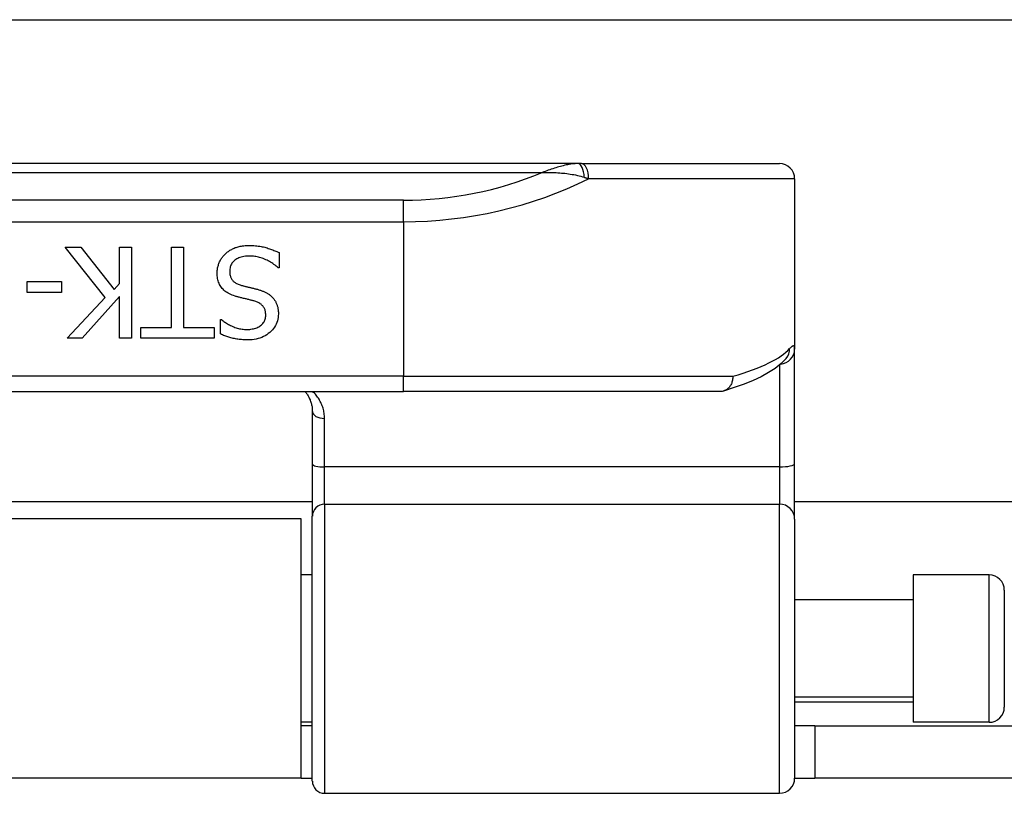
# Model space of a CAD drawing. Header units: inches. Extents: x 11 to 342, y 26 to 169.
# Tile 23 of 149: x 15.02 to 16.3, y 85.02 to 86.03. Entities that reach past the tile are written whole.
import ezdxf

# ---------------------------------------------------------------- set-up
doc = ezdxf.new("R2010")
doc.units = ezdxf.units.IN
doc.header["$MEASUREMENT"] = 0
doc.layers.add('Visible Edges(ANSI)', color=7, linetype='Continuous', lineweight=25)
doc.layers.add('Visible Tangent Edges(ANSI)', color=7, linetype='Continuous', lineweight=25)

msp = doc.modelspace()

# ---------------------------------------------------------------- linework, layer by layer
at = {"layer": 'Visible Edges(ANSI)'}
for p, q in [((11.4539, 86.0269), (81.3899, 86.0269)), ((15.7444, 85.8404), (13.7965, 85.8404)), ((15.749, 85.8404), (15.7444, 85.8404)), ((15.749, 85.8404), (16.0056, 85.8404)), ((16.0253, 85.8207), (16.0253, 85.5999)), ((15.1317, 85.6668), (15.0799, 85.7321)), ((15.0799, 85.7321), (15.1003, 85.7321)), ((15.1003, 85.7321), (15.1435, 85.6772)), ((15.1503, 85.6849), (15.1503, 85.7321)), ((15.1503, 85.7321), (15.166, 85.7321)), ((15.166, 85.7321), (15.166, 85.614)), ((15.2176, 85.7321), (15.2333, 85.7321)), ((15.2176, 85.628), (15.2176, 85.7321)), ((15.2333, 85.7321), (15.2333, 85.628)), ((15.3572, 85.725), (15.3572, 85.7053)), ((15.3572, 85.7053), (15.356, 85.7053)), ((15.0306, 85.6733), (15.0306, 85.6876)), ((15.0306, 85.6876), (15.0753, 85.6876)), ((15.0753, 85.6876), (15.0753, 85.6733)), ((15.1435, 85.6772), (15.1503, 85.6849)), ((15.0753, 85.6733), (15.0306, 85.6733)), ((15.0828, 85.614), (15.1317, 85.6668)), ((15.1503, 85.6683), (15.1019, 85.614)), ((15.1503, 85.614), (15.1503, 85.6683)), ((15.178, 85.614), (15.178, 85.628)), ((15.178, 85.628), (15.2176, 85.628)), ((15.2333, 85.628), (15.273, 85.628)), ((15.273, 85.628), (15.273, 85.614)), ((15.2815, 85.6196), (15.2815, 85.6383)), ((15.2815, 85.6383), (15.2826, 85.6383)), ((15.1019, 85.614), (15.0828, 85.614)), ((15.166, 85.614), (15.1503, 85.614)), ((15.273, 85.614), (15.178, 85.614)), ((16.0148, 85.5883), (16.0145, 85.588)), ((16.0253, 85.4518), (16.0253, 85.5999)), ((14.0224, 85.5451), (15.5184, 85.5451)), ((15.9294, 85.5451), (15.5184, 85.5451)), ((15.4003, 85.5193), (15.4003, 85.4509)), ((15.4003, 85.4509), (15.4003, 85.3834)), ((16.0253, 85.3795), (16.0253, 85.4518)), ((15.4003, 85.4019), (14.1405, 85.4019)), ((34.6165, 85.4019), (16.0253, 85.4019)), ((15.4003, 85.0401), (15.4003, 85.3834)), ((15.3859, 85.3799), (14.1549, 85.3799)), ((15.3859, 85.0439), (15.3859, 85.3799)), ((16.0253, 85.3795), (16.0253, 85.0441)), ((15.4003, 85.3074), (15.3859, 85.3074)), ((16.1789, 85.3074), (16.1789, 85.1164)), ((16.2773, 85.3074), (16.1789, 85.3074)), ((16.297, 85.2877), (16.297, 85.1361)), ((16.1789, 85.2749), (16.0253, 85.2749)), ((16.1789, 85.1489), (16.0253, 85.1489)), ((15.4003, 85.1164), (15.3859, 85.1164)), ((16.2773, 85.1164), (16.1789, 85.1164)), ((15.4003, 85.1119), (15.3859, 85.1119)), ((16.0514, 85.1119), (16.0253, 85.1119)), ((16.0514, 85.1119), (16.3634, 85.1119)), ((16.0514, 85.1119), (16.0514, 85.0439)), ((15.3859, 85.0439), (14.1549, 85.0439)), ((15.3859, 85.0439), (15.4003, 85.0439)), ((16.0253, 85.0439), (16.0514, 85.0439)), ((16.3634, 85.0439), (16.0514, 85.0439)), ((15.4161, 85.0244), (16.0056, 85.0244))]:
    msp.add_line(p, q, dxfattribs=at)
at = {"layer": 'Visible Edges(ANSI)', "flags": 128}
for points in [[(15.2876, 85.7235), (15.2886, 85.7244), (15.2895, 85.7252), (15.2905, 85.726), (15.2915, 85.7267), (15.2926, 85.7274), (15.2936, 85.7281), (15.2947, 85.7287), (15.2958, 85.7293), (15.2969, 85.7299), (15.2981, 85.7305), (15.2992, 85.731), (15.3004, 85.7315), (15.3016, 85.7319), (15.3029, 85.7323), (15.3042, 85.7327), (15.3056, 85.733), (15.307, 85.7333), (15.3085, 85.7335), (15.31, 85.7338), (15.3116, 85.7339), (15.3132, 85.7341), (15.3149, 85.7342), (15.3166, 85.7342), (15.3184, 85.7342)], [(15.3184, 85.7342), (15.3205, 85.7342), (15.3226, 85.7342), (15.3246, 85.7341), (15.3265, 85.7339), (15.3284, 85.7338), (15.3303, 85.7336), (15.3321, 85.7333), (15.3338, 85.733), (15.3355, 85.7327), (15.3371, 85.7324), (15.3387, 85.732), (15.3402, 85.7316), (15.3417, 85.7311), (15.3432, 85.7306), (15.3447, 85.7301), (15.3461, 85.7296), (15.3476, 85.7291), (15.349, 85.7286), (15.3504, 85.728), (15.3518, 85.7275), (15.3531, 85.7269), (15.3545, 85.7263), (15.3559, 85.7257), (15.3572, 85.725)], [(15.2769, 85.6984), (15.2769, 85.6996), (15.277, 85.7008), (15.2771, 85.7019), (15.2772, 85.7031), (15.2774, 85.7042), (15.2776, 85.7054), (15.2778, 85.7065), (15.2781, 85.7076), (15.2785, 85.7088), (15.2788, 85.7099), (15.2793, 85.711), (15.2797, 85.7121), (15.2802, 85.7132), (15.2807, 85.7143), (15.2813, 85.7154), (15.2818, 85.7164), (15.2824, 85.7174), (15.2831, 85.7183), (15.2838, 85.7193), (15.2845, 85.7202), (15.2852, 85.721), (15.286, 85.7219), (15.2868, 85.7227), (15.2876, 85.7235)], [(15.3196, 85.7206), (15.3174, 85.7206), (15.3154, 85.7205), (15.3135, 85.7203), (15.3116, 85.72), (15.3098, 85.7197), (15.3081, 85.7193), (15.3065, 85.7188), (15.305, 85.7182), (15.3036, 85.7176), (15.3023, 85.7169), (15.3011, 85.7161), (15.2999, 85.7152), (15.2988, 85.7143), (15.2979, 85.7133), (15.297, 85.7123), (15.2962, 85.7112), (15.2955, 85.7101), (15.2949, 85.709), (15.2944, 85.7077), (15.294, 85.7065), (15.2937, 85.7052), (15.2934, 85.7038), (15.2933, 85.7024), (15.2932, 85.7009)], [(15.356, 85.7053), (15.3547, 85.7065), (15.3534, 85.7077), (15.352, 85.7088), (15.3506, 85.7098), (15.3492, 85.7108), (15.3478, 85.7118), (15.3463, 85.7127), (15.3448, 85.7136), (15.3432, 85.7144), (15.3417, 85.7152), (15.3401, 85.7159), (15.3385, 85.7166), (15.3368, 85.7173), (15.3352, 85.7179), (15.3336, 85.7184), (15.332, 85.7189), (15.3304, 85.7193), (15.3288, 85.7196), (15.3273, 85.7199), (15.3257, 85.7202), (15.3242, 85.7204), (15.3226, 85.7205), (15.3211, 85.7206), (15.3196, 85.7206)], [(15.3003, 85.6687), (15.2983, 85.6693), (15.2965, 85.67), (15.2947, 85.6708), (15.2929, 85.6716), (15.2913, 85.6724), (15.2898, 85.6734), (15.2884, 85.6743), (15.287, 85.6753), (15.2858, 85.6764), (15.2846, 85.6775), (15.2835, 85.6787), (15.2825, 85.6799), (15.2816, 85.6812), (15.2808, 85.6825), (15.2801, 85.6839), (15.2794, 85.6853), (15.2788, 85.6868), (15.2783, 85.6883), (15.2779, 85.6899), (15.2775, 85.6915), (15.2772, 85.6932), (15.277, 85.6949), (15.2769, 85.6966), (15.2769, 85.6984)], [(15.2932, 85.7009), (15.2933, 85.6998), (15.2933, 85.6986), (15.2935, 85.6976), (15.2936, 85.6965), (15.2939, 85.6955), (15.2941, 85.6945), (15.2944, 85.6936), (15.2948, 85.6927), (15.2952, 85.6918), (15.2957, 85.691), (15.2962, 85.6902), (15.2967, 85.6894), (15.2974, 85.6887), (15.298, 85.688), (15.2987, 85.6874), (15.2995, 85.6868), (15.3004, 85.6862), (15.3013, 85.6856), (15.3022, 85.6851), (15.3032, 85.6846), (15.3043, 85.6841), (15.3054, 85.6836), (15.3066, 85.6832), (15.3078, 85.6828)], [(15.3078, 85.6828), (15.3087, 85.6826), (15.3096, 85.6823), (15.3105, 85.6821), (15.3113, 85.6819), (15.3122, 85.6816), (15.313, 85.6814), (15.3139, 85.6812), (15.3147, 85.681), (15.3155, 85.6808), (15.3163, 85.6806), (15.317, 85.6804), (15.3178, 85.6803), (15.3186, 85.6801), (15.3194, 85.6799), (15.3202, 85.6797), (15.3211, 85.6795), (15.322, 85.6793), (15.3229, 85.679), (15.3239, 85.6788), (15.3249, 85.6786), (15.3259, 85.6783), (15.3269, 85.678), (15.328, 85.6778), (15.3291, 85.6775)], [(15.3291, 85.6775), (15.3302, 85.6772), (15.3311, 85.6769), (15.3321, 85.6766), (15.3331, 85.6763), (15.334, 85.676), (15.3349, 85.6756), (15.3358, 85.6753), (15.3367, 85.6749), (15.3376, 85.6746), (15.3385, 85.6742), (15.3393, 85.6738), (15.3401, 85.6734), (15.3409, 85.673), (15.3417, 85.6726), (15.3424, 85.6721), (15.3432, 85.6716), (15.3439, 85.6711), (15.3447, 85.6706), (15.3454, 85.6701), (15.3461, 85.6695), (15.3467, 85.6689), (15.3474, 85.6683), (15.348, 85.6677), (15.3487, 85.667)], [(15.3245, 85.6625), (15.3237, 85.6627), (15.3228, 85.6629), (15.3219, 85.6631), (15.321, 85.6634), (15.32, 85.6636), (15.319, 85.6639), (15.318, 85.6641), (15.3169, 85.6644), (15.3158, 85.6647), (15.3147, 85.665), (15.3135, 85.6652), (15.3123, 85.6655), (15.3112, 85.6658), (15.31, 85.6661), (15.3089, 85.6664), (15.3078, 85.6666), (15.3067, 85.6669), (15.3057, 85.6672), (15.3047, 85.6674), (15.3038, 85.6677), (15.3029, 85.6679), (15.302, 85.6682), (15.3011, 85.6684), (15.3003, 85.6687)], [(15.3487, 85.667), (15.3493, 85.6664), (15.3498, 85.6657), (15.3504, 85.665), (15.3509, 85.6643), (15.3514, 85.6635), (15.3519, 85.6628), (15.3524, 85.662), (15.3528, 85.6612), (15.3532, 85.6604), (15.3536, 85.6596), (15.354, 85.6587), (15.3543, 85.6579), (15.3546, 85.657), (15.3549, 85.6561), (15.3552, 85.6551), (15.3554, 85.6542), (15.3556, 85.6532), (15.3558, 85.6522), (15.356, 85.6512), (15.3561, 85.6501), (15.3562, 85.649), (15.3563, 85.648), (15.3563, 85.6468), (15.3563, 85.6457)], [(15.34, 85.6441), (15.3399, 85.6453), (15.3398, 85.6465), (15.3397, 85.6476), (15.3395, 85.6487), (15.3393, 85.6498), (15.339, 85.6508), (15.3386, 85.6518), (15.3382, 85.6527), (15.3377, 85.6536), (15.3372, 85.6544), (15.3366, 85.6552), (15.336, 85.656), (15.3353, 85.6567), (15.3346, 85.6574), (15.3338, 85.6581), (15.3329, 85.6587), (15.3321, 85.6593), (15.3311, 85.6598), (15.3302, 85.6604), (15.3291, 85.6608), (15.3281, 85.6613), (15.3269, 85.6617), (15.3258, 85.6621), (15.3245, 85.6625)], [(15.3155, 85.6255), (15.3173, 85.6255), (15.3191, 85.6256), (15.3207, 85.6258), (15.3224, 85.6261), (15.3239, 85.6264), (15.3254, 85.6268), (15.3269, 85.6272), (15.3282, 85.6278), (15.3296, 85.6284), (15.3308, 85.6291), (15.3321, 85.6298), (15.3332, 85.6306), (15.3343, 85.6315), (15.3353, 85.6324), (15.3362, 85.6334), (15.337, 85.6344), (15.3377, 85.6355), (15.3383, 85.6366), (15.3388, 85.6377), (15.3392, 85.6389), (15.3395, 85.6401), (15.3398, 85.6414), (15.3399, 85.6427), (15.34, 85.6441)], [(15.3563, 85.6457), (15.3562, 85.6433), (15.356, 85.641), (15.3556, 85.6388), (15.3551, 85.6366), (15.3544, 85.6345), (15.3535, 85.6325), (15.3525, 85.6305), (15.3513, 85.6286), (15.35, 85.6268), (15.3485, 85.625), (15.3469, 85.6233), (15.3451, 85.6216), (15.3432, 85.6201), (15.3412, 85.6187), (15.3391, 85.6174), (15.337, 85.6162), (15.3347, 85.6152), (15.3324, 85.6143), (15.33, 85.6136), (15.3275, 85.613), (15.3249, 85.6125), (15.3222, 85.6122), (15.3194, 85.612), (15.3166, 85.6119)], [(15.2826, 85.6383), (15.2836, 85.6375), (15.2846, 85.6366), (15.2856, 85.6358), (15.2867, 85.635), (15.2879, 85.6343), (15.2891, 85.6335), (15.2903, 85.6328), (15.2916, 85.632), (15.2929, 85.6313), (15.2942, 85.6306), (15.2956, 85.63), (15.2971, 85.6293), (15.2985, 85.6287), (15.3, 85.6282), (15.3015, 85.6277), (15.303, 85.6272), (15.3046, 85.6268), (15.3061, 85.6265), (15.3076, 85.6262), (15.3092, 85.6259), (15.3108, 85.6257), (15.3123, 85.6256), (15.3139, 85.6255), (15.3155, 85.6255)], [(15.3166, 85.6119), (15.315, 85.6119), (15.3133, 85.612), (15.3117, 85.612), (15.3101, 85.6121), (15.3085, 85.6123), (15.3069, 85.6124), (15.3054, 85.6126), (15.3038, 85.6128), (15.3023, 85.613), (15.3008, 85.6133), (15.2993, 85.6136), (15.2978, 85.6139), (15.2964, 85.6142), (15.2949, 85.6146), (15.2935, 85.615), (15.2921, 85.6154), (15.2907, 85.6158), (15.2893, 85.6163), (15.288, 85.6168), (15.2867, 85.6173), (15.2853, 85.6178), (15.284, 85.6184), (15.2827, 85.619), (15.2815, 85.6196)], [(16.0145, 85.588), (16.0079, 85.5812), (16.0002, 85.5751), (15.9916, 85.5695), (15.982, 85.5643), (15.9714, 85.5593), (15.9597, 85.5546), (15.947, 85.5501), (15.9333, 85.5457)], [(15.9451, 85.5648), (15.9451, 85.5635), (15.945, 85.5622), (15.9449, 85.561), (15.9447, 85.5597), (15.9445, 85.5585), (15.9441, 85.5573), (15.9437, 85.5561), (15.9433, 85.555), (15.9428, 85.5539), (15.9422, 85.5528), (15.9415, 85.5518), (15.9408, 85.5509), (15.9401, 85.55), (15.9393, 85.5492), (15.9384, 85.5484), (15.9375, 85.5478), (15.9366, 85.5472), (15.9356, 85.5466), (15.9346, 85.5462), (15.9336, 85.5458), (15.9326, 85.5455), (15.9315, 85.5453), (15.9304, 85.5452), (15.9294, 85.5451)], [(15.3907, 85.5451), (15.3915, 85.5443), (15.3922, 85.5434), (15.3928, 85.5425), (15.3935, 85.5415), (15.3941, 85.5406), (15.3947, 85.5396), (15.3953, 85.5386), (15.3958, 85.5376), (15.3964, 85.5366), (15.3968, 85.5356), (15.3973, 85.5345), (15.3977, 85.5334), (15.3981, 85.5324), (15.3985, 85.5312), (15.3988, 85.5301), (15.3991, 85.529), (15.3994, 85.5278), (15.3997, 85.5266), (15.3999, 85.5255), (15.4, 85.5243), (15.4002, 85.523), (15.4003, 85.5218), (15.4003, 85.5206), (15.4003, 85.5193)]]:
    msp.add_lwpolyline(points, dxfattribs=at)
at = {"layer": 'Visible Edges(ANSI)'}
for centre, radius, start, end in [((16.0056, 85.8207), 0.0197, 0, 90), ((16.2773, 85.2877), 0.0197, 0, 90), ((16.2773, 85.1361), 0.0197, 270, 0), ((15.4161, 85.0401), 0.0157, 180, 270), ((16.0056, 85.0441), 0.0197, 270, 0)]:
    msp.add_arc(centre, radius, start, end, dxfattribs=at)
at = {"layer": 'Visible Tangent Edges(ANSI)'}
for p, q in [((13.8425, 85.8289), (15.6983, 85.8289)), ((16.0253, 85.8207), (15.7583, 85.8207)), ((15.5184, 85.7929), (14.0224, 85.7929)), ((15.5184, 85.765), (15.5184, 85.7929)), ((14.0224, 85.765), (15.5184, 85.765)), ((15.5184, 85.765), (15.5184, 85.5648)), ((16.0056, 85.5793), (16.0056, 85.4473)), ((15.5184, 85.5648), (14.0224, 85.5648)), ((15.5184, 85.5451), (15.5184, 85.5648)), ((15.5184, 85.5648), (15.9451, 85.5648)), ((15.4161, 85.4473), (15.4161, 85.5102)), ((15.4161, 85.3991), (15.4161, 85.4473)), ((16.0056, 85.4473), (15.4161, 85.4473)), ((16.0056, 85.4473), (16.0056, 85.3991)), ((15.4161, 85.3991), (15.4161, 85.0244)), ((15.4161, 85.3991), (16.0056, 85.3991)), ((16.0056, 85.0244), (16.0056, 85.3991)), ((16.2773, 85.1164), (16.2773, 85.3074)), ((16.0253, 85.1429), (16.1789, 85.1429))]:
    msp.add_line(p, q, dxfattribs=at)
at = {"layer": 'Visible Tangent Edges(ANSI)', "flags": 128}
for points in [[(15.7444, 85.8404), (15.7425, 85.8404), (15.7407, 85.8403), (15.7388, 85.8401), (15.737, 85.8399), (15.7351, 85.8397), (15.7332, 85.8393), (15.7313, 85.839), (15.7294, 85.8386), (15.7275, 85.8382), (15.7255, 85.8377), (15.7236, 85.8372), (15.7217, 85.8367), (15.7198, 85.8362), (15.7178, 85.8356), (15.7159, 85.835), (15.7139, 85.8344), (15.712, 85.8338), (15.71, 85.8331), (15.7081, 85.8325), (15.7061, 85.8318), (15.7042, 85.8311), (15.7022, 85.8303), (15.7003, 85.8296), (15.6983, 85.8289)], [(15.6983, 85.8289), (15.7006, 85.8289), (15.7028, 85.8289), (15.705, 85.8289), (15.7073, 85.8289), (15.7095, 85.8289), (15.7118, 85.8288), (15.714, 85.8288), (15.7163, 85.8287), (15.7186, 85.8285), (15.7209, 85.8284), (15.7231, 85.8282), (15.7254, 85.828), (15.7277, 85.8278), (15.73, 85.8275), (15.7323, 85.8272), (15.7346, 85.8269), (15.7368, 85.8265), (15.7391, 85.8261), (15.7414, 85.8257), (15.7437, 85.8252), (15.7459, 85.8246), (15.7482, 85.824), (15.7504, 85.8234), (15.7527, 85.8227)], [(15.7527, 85.8227), (15.7529, 85.8226), (15.7532, 85.8225), (15.7534, 85.8224), (15.7536, 85.8223), (15.7539, 85.8223), (15.7541, 85.8222), (15.7543, 85.8221), (15.7546, 85.822), (15.7548, 85.8219), (15.7551, 85.8219), (15.7553, 85.8218), (15.7555, 85.8217), (15.7558, 85.8216), (15.756, 85.8215), (15.7562, 85.8214), (15.7565, 85.8214), (15.7567, 85.8213), (15.7569, 85.8212), (15.7572, 85.8211), (15.7574, 85.821), (15.7577, 85.821), (15.7579, 85.8209), (15.7581, 85.8208), (15.7583, 85.8207)], [(16.0253, 85.5999), (16.0253, 85.6006), (16.0253, 85.6012), (16.0252, 85.6017), (16.0252, 85.6022), (16.0251, 85.6027), (16.0249, 85.603), (16.0248, 85.6034), (16.0246, 85.6036), (16.0244, 85.6039), (16.0242, 85.604), (16.024, 85.6041), (16.0237, 85.6042), (16.0234, 85.6042), (16.0231, 85.6041), (16.0228, 85.604), (16.0224, 85.6038), (16.022, 85.6036), (16.0216, 85.6033), (16.0212, 85.603), (16.0208, 85.6026), (16.0203, 85.6022), (16.0198, 85.6017), (16.0193, 85.6012), (16.0188, 85.6006)], [(15.4161, 85.5102), (15.4161, 85.5119), (15.416, 85.5136), (15.4158, 85.5153), (15.4156, 85.5169), (15.4153, 85.5186), (15.415, 85.5202), (15.4146, 85.5218), (15.4142, 85.5234), (15.4137, 85.5249), (15.4132, 85.5265), (15.4126, 85.528), (15.4119, 85.5295), (15.4113, 85.5309), (15.4105, 85.5323), (15.4098, 85.5337), (15.409, 85.5351), (15.4081, 85.5365), (15.4072, 85.5378), (15.4062, 85.5391), (15.4053, 85.5403), (15.4042, 85.5416), (15.4031, 85.5428), (15.402, 85.544), (15.4009, 85.5451)]]:
    msp.add_lwpolyline(points, dxfattribs=at)
at = {"layer": 'Visible Tangent Edges(ANSI)'}
msp.add_arc((15.5184, 86.2604), 0.4675, 270, 292.6293, dxfattribs=at)
for centre, major_axis, ratio, start_param, end_param in [((15.7444, 85.8207), (0, 0.0197), 0.424063, 4.811348, 6.283185), ((15.749, 85.8207), (0, 0.0197), 0.473287, 4.712389, 6.283185), ((15.5184, 86.2326), (0.5069, 0), 0.92233, 4.712389, 5.205407), ((15.5184, 85.6157), (-0.5069, 0), 0.185803, 2.571119, 2.980904), ((15.9994, 85.6006), (0.0151, -0.0126), 0.969622, 0, 0.712995), ((16.0056, 85.5999), (0.0197, 0), 0.97851, 4.801402, 6.283185), ((15.4161, 85.5193), (-0.0157, 0), 0.580671, 0, 1.570796), ((15.4161, 85.4509), (-0.0157, 0), 0.225879, 0, 1.570796), ((16.0056, 85.4518), (0.0197, 0), 0.225879, 4.712389, 6.283185), ((15.4161, 85.3834), (-0.0157, 0), 0.998608, 4.712389, 6.283185), ((16.0056, 85.3795), (0.0197, 0), 0.998608, 0, 1.570796)]:
    msp.add_ellipse(centre, major_axis=major_axis, ratio=ratio, start_param=start_param, end_param=end_param, dxfattribs=at)

doc.saveas('drawing.dxf')
